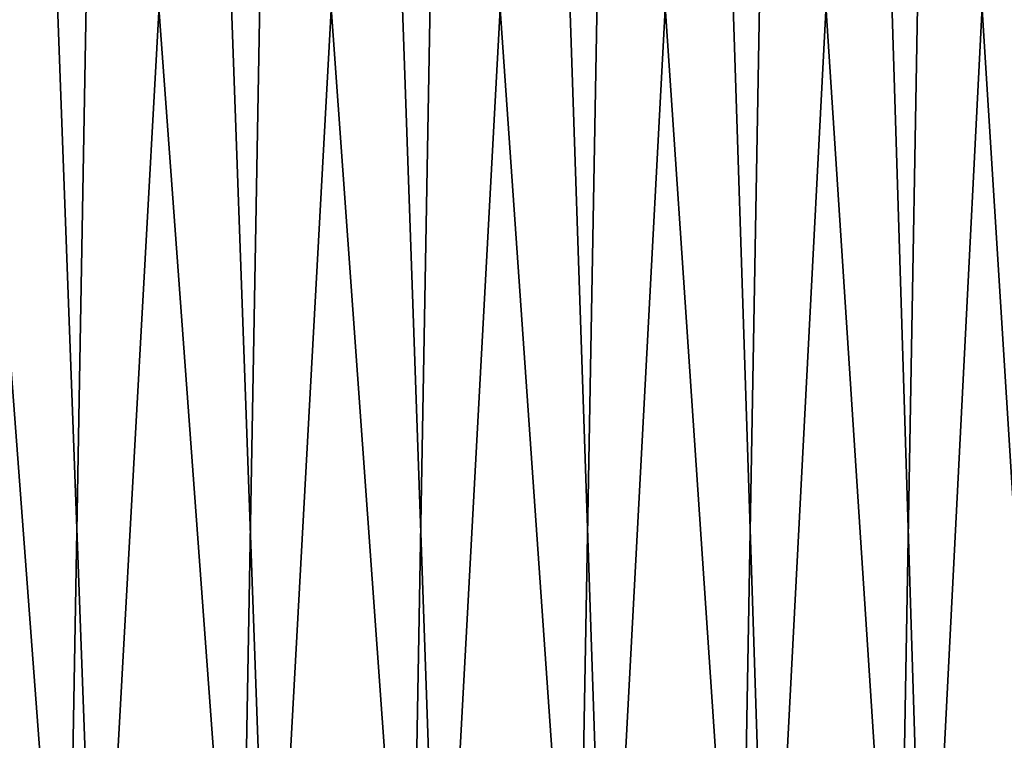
# Model space of a CAD drawing. Header units: metres. Extents: x -166 to 33, y -71 to 34.
# Tile 113 of 256: x 16.13 to 22.03, y -62.78 to -58.46. Entities that reach past the tile are written whole.
import ezdxf

# ---------------------------------------------------------------- set-up
doc = ezdxf.new("R2010")
doc.units = ezdxf.units.M
doc.layers.add('solid_12208131', color=7, linetype='CONTINUOUS')

msp = doc.modelspace()

# ---------------------------------------------------------------- linework, layer by layer
at = {"layer": 'solid_12208131'}
for points in [[(15.207878, -56.099998, 85.594307), (15.734199, -69.997673, 85.479248), (16.782133, -69.997673, 85.2052), (15.739821, -56.099998, 85.477936)], [(16.565168, -56.099998, 46.733059), (16.318224, -69.997673, 46.665993), (15.263996, -69.997673, 46.417255), (16.038664, -56.099998, 46.594143)], [(16.268398, -56.099998, 85.34713), (15.739821, -56.099998, 85.477936), (16.782133, -69.997673, 85.2052)], [(16.268398, -56.099998, 85.34713), (16.782133, -69.997673, 85.2052), (17.813696, -69.997673, 84.874825), (16.793221, -56.099998, 85.201973)], [(17.030746, -56.073952, 46.871193), (17.087698, -56.099998, 46.886261), (16.318224, -69.997673, 46.665993), (16.565168, -56.099998, 46.733059)], [(17.605862, -56.099998, 47.053631), (17.357441, -69.997673, 46.971443), (16.318224, -69.997673, 46.665993), (17.087698, -56.099998, 46.886261)], [(17.313894, -56.099998, 85.042595), (16.793221, -56.099998, 85.201973), (17.813696, -69.997673, 84.874825)], [(17.313894, -56.099998, 85.042595), (17.813696, -69.997673, 84.874825), (18.825859, -69.997673, 84.489082), (17.830038, -56.099998, 84.869095)], [(18.054014, -56.073952, 47.213531), (18.119276, -56.099998, 47.235043), (17.357441, -69.997673, 46.971443), (17.605862, -56.099998, 47.053631)], [(18.627562, -56.099998, 47.430367), (18.378595, -69.997673, 47.33271), (17.357441, -69.997673, 46.971443), (18.119276, -56.099998, 47.235043)], [(18.308369, -56.073952, 84.691711), (17.830038, -56.099998, 84.869095), (18.825859, -69.997673, 84.489082), (18.341267, -56.099998, 84.681602)], [(18.341267, -56.099998, 84.681602), (18.825859, -69.997673, 84.489082), (19.815653, -69.997673, 84.04911), (18.8472, -56.099998, 84.48027)], [(19.057329, -56.073952, 47.610569), (19.130342, -56.099998, 47.639454), (18.378595, -69.997673, 47.33271), (18.627562, -56.099998, 47.430367)], [(19.627245, -56.099998, 47.862152), (19.378695, -69.997673, 47.748726), (18.378595, -69.997673, 47.33271), (19.130342, -56.099998, 47.639454)], [(19.306202, -56.073952, 84.28109), (18.8472, -56.099998, 84.48027), (19.815653, -69.997673, 84.04911), (19.347467, -56.099998, 84.265236)], [(19.347467, -56.099998, 84.265236), (19.815653, -69.997673, 84.04911), (20.780178, -69.997673, 83.556198), (19.841694, -56.099998, 84.036659)], [(20.037767, -56.073952, 48.061138), (20.117901, -56.099998, 48.098293), (19.378695, -69.997673, 47.748726), (19.627245, -56.099998, 47.862152)], [(20.601944, -56.099998, 48.347706), (20.354803, -69.997673, 48.218281), (19.378695, -69.997673, 47.748726), (20.117901, -56.099998, 48.098293)], [(20.280434, -56.073952, 83.817253), (19.841694, -56.099998, 84.036659), (20.780178, -69.997673, 83.556198), (20.329515, -56.099998, 83.794716)], [(20.329515, -56.099998, 83.794716), (20.780178, -69.997673, 83.556198), (21.7166, -69.997673, 83.011795), (20.810568, -56.099998, 83.539581)], [(20.992476, -56.073952, 48.563938), (21.07902, -56.099998, 48.610207), (20.354803, -69.997673, 48.218281), (20.601944, -56.099998, 48.347706)], [(21.548773, -56.099998, 48.885593), (21.30406, -69.997673, 48.73999), (20.354803, -69.997673, 48.218281), (21.07902, -56.099998, 48.610207)], [(21.22823, -56.073952, 83.301544), (20.810568, -56.099998, 83.539581), (21.7166, -69.997673, 83.011795), (21.284498, -56.099998, 83.271446)], [(21.284498, -56.099998, 83.271446), (21.7166, -69.997673, 83.011795), (22.622177, -69.997673, 82.417488), (21.750952, -56.099998, 82.990509)], [(21.918674, -56.073952, 49.117496), (22.010853, -56.099998, 49.173668), (21.30406, -69.997673, 48.73999), (21.548773, -56.099998, 48.885593)], [(22.46492, -56.099998, 49.474216), (22.223679, -69.997673, 49.312325), (21.30406, -69.997673, 48.73999), (22.010853, -56.099998, 49.173668)], [(22.14683, -56.073952, 82.735466), (21.750952, -56.099998, 82.990509), (22.622177, -69.997673, 82.417488), (22.209585, -56.099998, 82.696976)]]:
    msp.add_3dface(points, dxfattribs=at)

doc.saveas('drawing.dxf')
